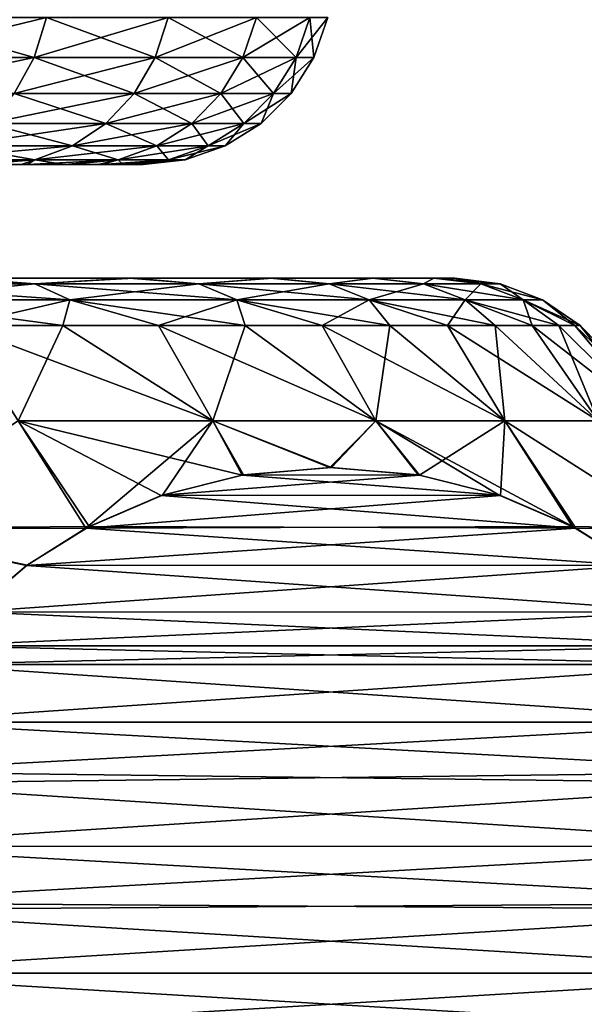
# Model space of a CAD drawing. Header units: metres. Extents: x -106 to 264, y -111 to 81.
# Tile 128 of 256: x 87.85 to 90.83, y 43.67 to 48.87. Entities that reach past the tile are written whole.
import ezdxf

# ---------------------------------------------------------------- set-up
doc = ezdxf.new("R2010")
doc.units = ezdxf.units.M
doc.layers.add('solid_20422013', color=7, linetype='CONTINUOUS')

msp = doc.modelspace()

# ---------------------------------------------------------------- linework, layer by layer
at = {"layer": 'solid_20422013'}
for points in [[(87.11721, 48.665913, -7.32853), (87.178154, 48.87748, -7.370599), (87.988731, 48.87748, -6.02975)], [(87.11721, 48.665913, -7.32853), (87.988731, 48.87748, -6.02975), (87.923157, 48.665913, -5.995334)], [(87.923157, 48.665913, 5.995334), (87.178154, 48.87748, 7.370599), (87.11721, 48.665913, 7.32853)], [(87.923157, 48.665913, 5.995334), (87.988731, 48.87748, 6.02975), (87.178154, 48.87748, 7.370599)], [(87.923157, 48.665913, -5.995334), (87.988731, 48.87748, -6.02975), (88.631767, 48.87748, -4.600973)], [(87.923157, 48.665913, -5.995334), (88.631767, 48.87748, -4.600973), (88.562523, 48.665913, -4.574712)], [(88.562523, 48.665913, 4.574712), (87.988731, 48.87748, 6.02975), (87.923157, 48.665913, 5.995334)], [(88.562523, 48.665913, 4.574712), (88.631767, 48.87748, 4.600973), (87.988731, 48.87748, 6.02975)], [(88.562523, 48.665913, -4.574712), (88.631767, 48.87748, -4.600973), (89.0979, 48.87748, -3.105103)], [(88.562523, 48.665913, -4.574712), (89.0979, 48.87748, -3.105103), (89.025993, 48.665913, -3.087381)], [(89.025993, 48.665913, 3.087381), (88.631767, 48.87748, 4.600973), (88.562523, 48.665913, 4.574712)], [(89.025993, 48.665913, 3.087381), (89.0979, 48.87748, 3.105103), (88.631767, 48.87748, 4.600973)], [(89.025993, 48.665913, -3.087381), (89.0979, 48.87748, -3.105103), (89.380325, 48.87748, -1.563955)], [(89.025993, 48.665913, -3.087381), (89.380325, 48.87748, -1.563955), (89.306808, 48.665913, -1.555028)], [(89.306808, 48.665913, 1.555028), (89.0979, 48.87748, 3.105103), (89.025993, 48.665913, 3.087381)], [(89.306808, 48.665913, 1.555028), (89.380325, 48.87748, 1.563955), (89.0979, 48.87748, 3.105103)], [(89.306808, 48.665913, -1.555028), (89.380325, 48.87748, -1.563955), (89.47493, 48.87748)], [(89.306808, 48.665913, -1.555028), (89.47493, 48.87748), (89.400871, 48.665913)], [(89.400871, 48.665913), (89.380325, 48.87748, 1.563955), (89.306808, 48.665913, 1.555028)], [(89.400871, 48.665913), (89.47493, 48.87748), (89.380325, 48.87748, 1.563955)], [(87.923157, 48.665913, -5.995334), (87.817505, 48.476158, -5.939883), (87.019012, 48.476158, -7.260749)], [(87.11721, 48.665913, -7.32853), (87.923157, 48.665913, -5.995334), (87.019012, 48.476158, -7.260749)], [(87.923157, 48.665913, 5.995334), (87.11721, 48.665913, 7.32853), (87.817505, 48.476158, 5.939883)], [(87.923157, 48.665913, 5.995334), (87.817505, 48.476158, 5.939883), (88.450958, 48.476158, 4.532401)], [(88.562523, 48.665913, -4.574712), (88.450958, 48.476158, -4.532401), (87.817505, 48.476158, -5.939883)], [(87.923157, 48.665913, -5.995334), (88.562523, 48.665913, -4.574712), (87.817505, 48.476158, -5.939883)], [(88.562523, 48.665913, 4.574712), (87.923157, 48.665913, 5.995334), (88.450958, 48.476158, 4.532401)], [(88.562523, 48.665913, 4.574712), (88.450958, 48.476158, 4.532401), (88.910141, 48.476158, 3.058825)], [(89.025993, 48.665913, -3.087381), (88.910141, 48.476158, -3.058825), (88.450958, 48.476158, -4.532401)], [(88.562523, 48.665913, -4.574712), (89.025993, 48.665913, -3.087381), (88.450958, 48.476158, -4.532401)], [(89.025993, 48.665913, 3.087381), (88.562523, 48.665913, 4.574712), (88.910141, 48.476158, 3.058825)], [(89.025993, 48.665913, 3.087381), (88.910141, 48.476158, 3.058825), (89.188362, 48.476158, 1.540646)], [(89.306808, 48.665913, -1.555028), (89.188362, 48.476158, -1.540646), (88.910141, 48.476158, -3.058825)], [(89.025993, 48.665913, -3.087381), (89.306808, 48.665913, -1.555028), (88.910141, 48.476158, -3.058825)], [(89.306808, 48.665913, 1.555028), (89.025993, 48.665913, 3.087381), (89.188362, 48.476158, 1.540646)], [(89.306808, 48.665913, 1.555028), (89.188362, 48.476158, 1.540646), (89.281555, 48.476158)], [(89.400871, 48.665913), (89.281555, 48.476158), (89.188362, 48.476158, -1.540646)], [(89.306808, 48.665913, -1.555028), (89.400871, 48.665913), (89.188362, 48.476158, -1.540646)], [(89.400871, 48.665913), (89.306808, 48.665913, 1.555028), (89.281555, 48.476158)], [(87.817505, 48.476158, 5.939883), (87.677078, 48.317749, 5.866184), (88.302673, 48.317749, 4.476164)], [(88.450958, 48.476158, -4.532401), (88.302673, 48.317749, -4.476164), (87.677078, 48.317749, -5.866184)], [(87.817505, 48.476158, -5.939883), (88.450958, 48.476158, -4.532401), (87.677078, 48.317749, -5.866184)], [(88.450958, 48.476158, 4.532401), (87.817505, 48.476158, 5.939883), (88.302673, 48.317749, 4.476164)], [(88.450958, 48.476158, 4.532401), (88.302673, 48.317749, 4.476164), (88.756165, 48.317749, 3.020873)], [(88.910141, 48.476158, -3.058825), (88.756165, 48.317749, -3.020873), (88.302673, 48.317749, -4.476164)], [(88.450958, 48.476158, -4.532401), (88.910141, 48.476158, -3.058825), (88.302673, 48.317749, -4.476164)], [(88.910141, 48.476158, 3.058825), (88.450958, 48.476158, 4.532401), (88.756165, 48.317749, 3.020873)], [(88.910141, 48.476158, 3.058825), (88.756165, 48.317749, 3.020873), (89.03093, 48.317749, 1.52153)], [(89.188362, 48.476158, -1.540646), (89.03093, 48.317749, -1.52153), (88.756165, 48.317749, -3.020873)], [(88.910141, 48.476158, -3.058825), (89.188362, 48.476158, -1.540646), (88.756165, 48.317749, -3.020873)], [(89.188362, 48.476158, 1.540646), (88.910141, 48.476158, 3.058825), (89.03093, 48.317749, 1.52153)], [(89.188362, 48.476158, 1.540646), (89.03093, 48.317749, 1.52153), (89.122963, 48.317749)], [(89.281555, 48.476158), (89.122963, 48.317749), (89.03093, 48.317749, -1.52153)], [(89.188362, 48.476158, -1.540646), (89.281555, 48.476158), (89.03093, 48.317749, -1.52153)], [(89.281555, 48.476158), (89.188362, 48.476158, 1.540646), (89.122963, 48.317749)], [(87.677078, 48.317749, 5.866184), (87.508942, 48.198643, 5.777938), (88.12513, 48.198643, 4.408829)], [(88.302673, 48.317749, -4.476164), (88.12513, 48.198643, -4.408829), (87.508942, 48.198643, -5.777938)], [(87.677078, 48.317749, -5.866184), (88.302673, 48.317749, -4.476164), (87.508942, 48.198643, -5.777938)], [(88.302673, 48.317749, 4.476164), (87.677078, 48.317749, 5.866184), (88.12513, 48.198643, 4.408829)], [(88.302673, 48.317749, 4.476164), (88.12513, 48.198643, 4.408829), (88.571793, 48.198643, 2.97543)], [(88.756165, 48.317749, -3.020873), (88.571793, 48.198643, -2.97543), (88.12513, 48.198643, -4.408829)], [(88.302673, 48.317749, -4.476164), (88.756165, 48.317749, -3.020873), (88.12513, 48.198643, -4.408829)], [(88.756165, 48.317749, 3.020873), (88.302673, 48.317749, 4.476164), (88.571793, 48.198643, 2.97543)], [(88.756165, 48.317749, 3.020873), (88.571793, 48.198643, 2.97543), (88.842422, 48.198643, 1.498642)], [(89.03093, 48.317749, -1.52153), (88.842422, 48.198643, -1.498642), (88.571793, 48.198643, -2.97543)], [(88.756165, 48.317749, -3.020873), (89.03093, 48.317749, -1.52153), (88.571793, 48.198643, -2.97543)], [(89.03093, 48.317749, 1.52153), (88.756165, 48.317749, 3.020873), (88.842422, 48.198643, 1.498642)], [(89.03093, 48.317749, 1.52153), (88.842422, 48.198643, 1.498642), (88.933075, 48.198643)], [(89.122963, 48.317749), (88.933075, 48.198643), (88.842422, 48.198643, -1.498642)], [(89.03093, 48.317749, -1.52153), (89.122963, 48.317749), (88.842422, 48.198643, -1.498642)], [(89.122963, 48.317749), (89.03093, 48.317749, 1.52153), (88.933075, 48.198643)], [(87.508942, 48.198643, 5.777938), (87.321533, 48.124825, 5.67958), (87.927231, 48.124825, 4.333778)], [(88.12513, 48.198643, -4.408829), (87.927231, 48.124825, -4.333778), (87.321533, 48.124825, -5.67958)], [(87.508942, 48.198643, -5.777938), (88.12513, 48.198643, -4.408829), (87.321533, 48.124825, -5.67958)], [(88.12513, 48.198643, 4.408829), (87.508942, 48.198643, 5.777938), (87.927231, 48.124825, 4.333778)], [(88.12513, 48.198643, 4.408829), (87.927231, 48.124825, 4.333778), (88.366295, 48.124825, 2.924779)], [(88.571793, 48.198643, -2.97543), (88.366295, 48.124825, -2.924779), (87.927231, 48.124825, -4.333778)], [(88.12513, 48.198643, -4.408829), (88.571793, 48.198643, -2.97543), (87.927231, 48.124825, -4.333778)], [(88.571793, 48.198643, 2.97543), (88.12513, 48.198643, 4.408829), (88.366295, 48.124825, 2.924779)], [(88.571793, 48.198643, 2.97543), (88.366295, 48.124825, 2.924779), (88.632317, 48.124825, 1.47313)], [(88.842422, 48.198643, -1.498642), (88.632317, 48.124825, -1.47313), (88.366295, 48.124825, -2.924779)], [(88.571793, 48.198643, -2.97543), (88.842422, 48.198643, -1.498642), (88.366295, 48.124825, -2.924779)], [(88.842422, 48.198643, 1.498642), (88.571793, 48.198643, 2.97543), (88.632317, 48.124825, 1.47313)], [(88.842422, 48.198643, 1.498642), (88.632317, 48.124825, 1.47313), (88.721428, 48.124825)], [(88.933075, 48.198643), (88.721428, 48.124825), (88.632317, 48.124825, -1.47313)], [(88.842422, 48.198643, -1.498642), (88.933075, 48.198643), (88.632317, 48.124825, -1.47313)], [(88.933075, 48.198643), (88.842422, 48.198643, 1.498642), (88.721428, 48.124825)], [(87.927231, 48.124825, -4.333778), (87.613075, 48.099998, -4.523924), (87.293648, 48.099998, -5.242115)], [(87.321533, 48.124825, -5.67958), (87.927231, 48.124825, -4.333778), (87.293648, 48.099998, -5.242115)], [(87.927231, 48.124825, 4.333778), (87.321533, 48.124825, 5.67958), (87.5756, 48.099998, 4.613967)], [(87.927231, 48.124825, 4.333778), (87.5756, 48.099998, 4.613967), (87.854584, 48.099998, 3.879293)], [(87.927231, 48.124825, -4.333778), (87.88575, 48.099998, -3.787179), (87.613075, 48.099998, -4.523924)], [(87.927231, 48.124825, 4.333778), (87.854584, 48.099998, 3.879293), (88.083214, 48.099998, 3.134906)], [(88.366295, 48.124825, -2.924779), (88.108154, 48.099998, -3.04122), (87.88575, 48.099998, -3.787179)], [(87.927231, 48.124825, -4.333778), (88.366295, 48.124825, -2.924779), (87.88575, 48.099998, -3.787179)], [(88.366295, 48.124825, 2.924779), (87.927231, 48.124825, 4.333778), (88.083214, 48.099998, 3.134906)], [(88.366295, 48.124825, 2.924779), (88.083214, 48.099998, 3.134906), (88.261375, 48.099998, 2.377588)], [(88.366295, 48.124825, -2.924779), (88.280251, 48.099998, -2.282964), (88.108154, 48.099998, -3.04122)], [(88.366295, 48.124825, 2.924779), (88.261375, 48.099998, 2.377588), (88.390984, 48.099998, 1.604072)], [(88.632317, 48.124825, -1.47313), (88.40361, 48.099998, -1.509287), (88.280251, 48.099998, -2.282964)], [(88.366295, 48.124825, -2.924779), (88.632317, 48.124825, -1.47313), (88.280251, 48.099998, -2.282964)], [(88.632317, 48.124825, 1.47313), (88.366295, 48.124825, 2.924779), (88.390984, 48.099998, 1.604072)], [(88.632317, 48.124825, 1.47313), (88.390984, 48.099998, 1.604072), (88.470871, 48.099998, 0.824049)], [(88.721428, 48.124825), (88.49984, 48.099998, 0.04721), (88.40361, 48.099998, -1.509287)], [(88.632317, 48.124825, -1.47313), (88.721428, 48.124825), (88.40361, 48.099998, -1.509287)], [(88.632317, 48.124825, 1.47313), (88.470871, 48.099998, 0.824049), (88.49984, 48.099998, 0.04721)], [(88.721428, 48.124825), (88.632317, 48.124825, 1.47313), (88.49984, 48.099998, 0.04721)], [(84.047455, 48.099998, -4.167731), (87.613075, 48.099998, -4.523924), (87.88575, 48.099998, -3.787179)], [(84.328812, 48.099998, -3.609987), (84.047455, 48.099998, -4.167731), (87.88575, 48.099998, -3.787179)], [(84.328812, 48.099998, -3.609987), (87.88575, 48.099998, -3.787179), (88.108154, 48.099998, -3.04122)], [(84.570618, 48.099998, -3.03357), (84.328812, 48.099998, -3.609987), (88.108154, 48.099998, -3.04122)], [(88.083214, 48.099998, 3.134906), (84.338463, 48.099998, 3.590037), (84.771233, 48.099998, 2.437751)], [(87.854584, 48.099998, 3.879293), (87.5756, 48.099998, 4.613967), (84.338463, 48.099998, 3.590037)], [(88.083214, 48.099998, 3.134906), (87.854584, 48.099998, 3.879293), (84.338463, 48.099998, 3.590037)], [(84.570618, 48.099998, -3.03357), (88.108154, 48.099998, -3.04122), (88.280251, 48.099998, -2.282964)], [(84.768242, 48.099998, -2.447891), (84.570618, 48.099998, -3.03357), (88.280251, 48.099998, -2.282964)], [(84.920891, 48.099998, -1.854517), (84.768242, 48.099998, -2.447891), (88.280251, 48.099998, -2.282964)], [(88.261375, 48.099998, 2.377588), (84.771233, 48.099998, 2.437751), (84.921906, 48.099998, 1.84779)], [(88.261375, 48.099998, 2.377588), (88.083214, 48.099998, 3.134906), (84.771233, 48.099998, 2.437751)], [(84.920891, 48.099998, -1.854517), (88.280251, 48.099998, -2.282964), (88.40361, 48.099998, -1.509287)], [(85.030907, 48.099998, -1.248744), (84.920891, 48.099998, -1.854517), (88.40361, 48.099998, -1.509287)], [(88.390984, 48.099998, 1.604072), (84.921906, 48.099998, 1.84779), (85.030754, 48.099998, 1.244845)], [(88.390984, 48.099998, 1.604072), (88.261375, 48.099998, 2.377588), (84.921906, 48.099998, 1.84779)], [(88.470871, 48.099998, 0.824049), (85.030754, 48.099998, 1.244845), (85.097786, 48.099998, 0.628915)], [(88.470871, 48.099998, 0.824049), (88.390984, 48.099998, 1.604072), (85.030754, 48.099998, 1.244845)], [(85.030907, 48.099998, -1.248744), (88.40361, 48.099998, -1.509287), (88.49984, 48.099998, 0.04721)], [(85.098274, 48.099998, -0.630571), (85.030907, 48.099998, -1.248744), (88.49984, 48.099998, 0.04721)], [(88.49984, 48.099998, 0.04721), (85.097786, 48.099998, 0.628915), (85.123001, 48.099998)], [(88.49984, 48.099998, 0.04721), (88.470871, 48.099998, 0.824049), (85.097786, 48.099998, 0.628915)], [(85.098274, 48.099998, -0.630571), (88.49984, 48.099998, 0.04721), (85.123001, 48.099998)], [(87.49369, 47.5, -8.080476), (87.92659, 47.471123, -7.887204), (86.892578, 47.471123, -9.20702)], [(86.892578, 47.471123, 9.20702), (87.92659, 47.471123, 7.887204), (87.530716, 47.5, 8.030489)], [(87.49369, 47.5, -8.080476), (88.427277, 47.5, -6.628619), (87.92659, 47.471123, -7.887204)], [(87.650009, 47.5), (88.427277, 47.5, -6.628619), (87.49369, 47.5, -8.080476)], [(87.92659, 47.471123, 7.887204), (88.448807, 47.5, 6.589761), (87.530716, 47.5, 8.030489)], [(87.550621, 47.5, 1.472675), (87.530716, 47.5, 8.030489), (88.448807, 47.5, 6.589761)], [(87.550621, 47.5, 1.472675), (88.448807, 47.5, 6.589761), (87.650009, 47.5)], [(87.650009, 47.5), (88.448807, 47.5, 6.589761), (88.427277, 47.5, -6.628619)], [(88.427277, 47.5, -6.628619), (88.793968, 47.471123, -6.452374), (87.92659, 47.471123, -7.887204)], [(87.92659, 47.471123, 7.887204), (88.793968, 47.471123, 6.452374), (88.448807, 47.5, 6.589761)], [(88.427277, 47.5, -6.628619), (89.171249, 47.5, -5.058174), (88.793968, 47.471123, -6.452374)], [(88.448807, 47.5, 6.589761), (89.171249, 47.5, -5.058174), (88.427277, 47.5, -6.628619)], [(89.181595, 47.5, 5.033651), (89.171249, 47.5, -5.058174), (88.448807, 47.5, 6.589761)], [(88.793968, 47.471123, 6.452374), (89.181595, 47.5, 5.033651), (88.448807, 47.5, 6.589761)], [(89.171249, 47.5, -5.058174), (89.482086, 47.471123, -4.923454), (88.793968, 47.471123, -6.452374)], [(88.793968, 47.471123, 6.452374), (89.482086, 47.471123, 4.923454), (89.181595, 47.5, 5.033651)], [(89.171249, 47.5, -5.058174), (89.711418, 47.5, -3.415683), (89.482086, 47.471123, -4.923454)], [(89.181595, 47.5, 5.033651), (89.711418, 47.5, -3.415683), (89.171249, 47.5, -5.058174)], [(89.714371, 47.5, 3.403817), (89.711418, 47.5, -3.415683), (89.181595, 47.5, 5.033651)], [(89.482086, 47.471123, 4.923454), (89.714371, 47.5, 3.403817), (89.181595, 47.5, 5.033651)], [(89.711418, 47.5, -3.415683), (89.980888, 47.471123, -3.32274), (89.482086, 47.471123, -4.923454)], [(89.482086, 47.471123, 4.923454), (89.980888, 47.471123, 3.32274), (89.714371, 47.5, 3.403817)], [(89.711418, 47.5, -3.415683), (90.03437, 47.5, -1.734274), (89.980888, 47.471123, -3.32274)], [(90.033897, 47.5, 1.730124), (90.03437, 47.5, -1.734274), (89.711418, 47.5, -3.415683)], [(90.033897, 47.5, 1.730124), (89.711418, 47.5, -3.415683), (89.714371, 47.5, 3.403817)], [(89.980888, 47.471123, 3.32274), (90.033897, 47.5, 1.730124), (89.714371, 47.5, 3.403817)], [(90.03437, 47.5, -1.734274), (90.283104, 47.471123, -1.673572), (89.980888, 47.471123, -3.32274)], [(89.980888, 47.471123, 3.32274), (90.283104, 47.471123, 1.673572), (90.033897, 47.5, 1.730124)], [(90.033897, 47.5, 1.730124), (90.384338, 47.471123), (90.145752, 47.5)], [(90.283104, 47.471123, 1.673572), (90.384338, 47.471123), (90.033897, 47.5, 1.730124)], [(90.033897, 47.5, 1.730124), (90.145752, 47.5), (90.03437, 47.5, -1.734274)], [(90.03437, 47.5, -1.734274), (90.145752, 47.5), (90.283104, 47.471123, -1.673572)], [(90.145752, 47.5), (90.384338, 47.471123), (90.283104, 47.471123, -1.673572)], [(87.061005, 47.38604, -9.356236), (86.892578, 47.471123, -9.20702), (87.92659, 47.471123, -7.887204)], [(88.111778, 47.38604, 8.01503), (87.92659, 47.471123, 7.887204), (86.892578, 47.471123, 9.20702)], [(87.061005, 47.38604, 9.356236), (88.111778, 47.38604, 8.01503), (86.892578, 47.471123, 9.20702)], [(88.111778, 47.38604, -8.01503), (87.061005, 47.38604, -9.356236), (87.92659, 47.471123, -7.887204)], [(88.111778, 47.38604, -8.01503), (87.92659, 47.471123, -7.887204), (88.793968, 47.471123, -6.452374)], [(88.993217, 47.38604, 6.556947), (88.793968, 47.471123, 6.452374), (87.92659, 47.471123, 7.887204)], [(88.111778, 47.38604, 8.01503), (88.993217, 47.38604, 6.556947), (87.92659, 47.471123, 7.887204)], [(88.993217, 47.38604, -6.556947), (88.111778, 47.38604, -8.01503), (88.793968, 47.471123, -6.452374)], [(88.993217, 47.38604, -6.556947), (88.793968, 47.471123, -6.452374), (89.482086, 47.471123, -4.923454)], [(89.692482, 47.38604, 5.003248), (89.482086, 47.471123, 4.923454), (88.793968, 47.471123, 6.452374)], [(88.993217, 47.38604, 6.556947), (89.692482, 47.38604, 5.003248), (88.793968, 47.471123, 6.452374)], [(89.692482, 47.38604, -5.003248), (88.993217, 47.38604, -6.556947), (89.482086, 47.471123, -4.923454)], [(89.692482, 47.38604, -5.003248), (89.482086, 47.471123, -4.923454), (89.980888, 47.471123, -3.32274)], [(90.199371, 47.38604, 3.376591), (89.980888, 47.471123, 3.32274), (89.482086, 47.471123, 4.923454)], [(89.692482, 47.38604, 5.003248), (90.199371, 47.38604, 3.376591), (89.482086, 47.471123, 4.923454)], [(90.199371, 47.38604, -3.376591), (89.692482, 47.38604, -5.003248), (89.980888, 47.471123, -3.32274)], [(90.199371, 47.38604, -3.376591), (89.980888, 47.471123, -3.32274), (90.283104, 47.471123, -1.673572)], [(90.506485, 47.38604, 1.700695), (90.283104, 47.471123, 1.673572), (89.980888, 47.471123, 3.32274)], [(90.199371, 47.38604, 3.376591), (90.506485, 47.38604, 1.700695), (89.980888, 47.471123, 3.32274)], [(90.506485, 47.38604, -1.700695), (90.199371, 47.38604, -3.376591), (90.283104, 47.471123, -1.673572)], [(90.506485, 47.38604, -1.700695), (90.283104, 47.471123, -1.673572), (90.384338, 47.471123)], [(90.283104, 47.471123, 1.673572), (90.60936, 47.38604), (90.384338, 47.471123)], [(90.506485, 47.38604, 1.700695), (90.60936, 47.38604), (90.283104, 47.471123, 1.673572)], [(90.60936, 47.38604), (90.506485, 47.38604, -1.700695), (90.384338, 47.471123)], [(87.061005, 47.38604, 9.356236), (87.52388, 47.25, 9.119745), (88.07476, 47.25, 8.409554)], [(87.061005, 47.38604, 9.356236), (88.07476, 47.25, 8.409554), (88.111778, 47.38604, 8.01503)], [(88.111778, 47.38604, -8.01503), (87.52388, 47.25, -9.119745), (87.061005, 47.38604, -9.356236)], [(88.111778, 47.38604, -8.01503), (88.07476, 47.25, -8.409554), (87.52388, 47.25, -9.119745)], [(88.111778, 47.38604, 8.01503), (88.07476, 47.25, 8.409554), (88.579956, 47.25, 7.666175)], [(88.111778, 47.38604, -8.01503), (88.579956, 47.25, -7.666175), (88.07476, 47.25, -8.409554)], [(88.111778, 47.38604, 8.01503), (88.579956, 47.25, 7.666175), (89.037483, 47.25, 6.892541)], [(88.111778, 47.38604, 8.01503), (89.037483, 47.25, 6.892541), (88.993217, 47.38604, 6.556947)], [(88.993217, 47.38604, -6.556947), (88.579956, 47.25, -7.666175), (88.111778, 47.38604, -8.01503)], [(88.993217, 47.38604, -6.556947), (89.037483, 47.25, -6.892541), (88.579956, 47.25, -7.666175)], [(88.993217, 47.38604, 6.556947), (89.037483, 47.25, 6.892541), (89.445534, 47.25, 6.091705)], [(88.993217, 47.38604, 6.556947), (89.445534, 47.25, 6.091705), (89.80249, 47.25, 5.266828)], [(88.993217, 47.38604, 6.556947), (89.80249, 47.25, 5.266828), (89.692482, 47.38604, 5.003248)], [(88.993217, 47.38604, -6.556947), (89.445534, 47.25, -6.091705), (89.037483, 47.25, -6.892541)], [(89.692482, 47.38604, -5.003248), (89.445534, 47.25, -6.091705), (88.993217, 47.38604, -6.556947)], [(89.692482, 47.38604, -5.003248), (89.80249, 47.25, -5.266828), (89.445534, 47.25, -6.091705)], [(89.692482, 47.38604, 5.003248), (89.80249, 47.25, 5.266828), (90.106949, 47.25, 4.421165)], [(89.692482, 47.38604, 5.003248), (90.106949, 47.25, 4.421165), (90.357704, 47.25, 3.558053)], [(89.692482, 47.38604, 5.003248), (90.357704, 47.25, 3.558053), (90.199371, 47.38604, 3.376591)], [(89.692482, 47.38604, -5.003248), (90.106949, 47.25, -4.421165), (89.80249, 47.25, -5.266828)], [(90.199371, 47.38604, -3.376591), (90.106949, 47.25, -4.421165), (89.692482, 47.38604, -5.003248)], [(90.199371, 47.38604, -3.376591), (90.357704, 47.25, -3.558053), (90.106949, 47.25, -4.421165)], [(90.199371, 47.38604, 3.376591), (90.357704, 47.25, 3.558053), (90.553772, 47.25, 2.6809)], [(90.199371, 47.38604, 3.376591), (90.553772, 47.25, 2.6809), (90.694374, 47.25, 1.793166)], [(90.199371, 47.38604, 3.376591), (90.694374, 47.25, 1.793166), (90.506485, 47.38604, 1.700695)], [(90.199371, 47.38604, -3.376591), (90.553772, 47.25, -2.6809), (90.357704, 47.25, -3.558053)], [(90.506485, 47.38604, -1.700695), (90.553772, 47.25, -2.6809), (90.199371, 47.38604, -3.376591)], [(90.506485, 47.38604, 1.700695), (90.694374, 47.25, 1.793166), (90.778954, 47.25, 0.898356)], [(90.506485, 47.38604, 1.700695), (90.778954, 47.25, 0.898356), (90.80719, 47.25)], [(90.506485, 47.38604, 1.700695), (90.80719, 47.25), (90.60936, 47.38604)], [(90.506485, 47.38604, -1.700695), (90.778954, 47.25, -0.898356), (90.694374, 47.25, -1.793166)], [(90.60936, 47.38604), (90.778954, 47.25, -0.898356), (90.506485, 47.38604, -1.700695)], [(90.506485, 47.38604, -1.700695), (90.694374, 47.25, -1.793166), (90.553772, 47.25, -2.6809)], [(90.60936, 47.38604), (90.80719, 47.25), (90.778954, 47.25, -0.898356)], [(87.52388, 47.25, 9.119745), (87.839363, 46.746708, 9.514853), (88.867294, 46.746708, 8.134098)], [(88.07476, 47.25, 8.409554), (87.52388, 47.25, 9.119745), (88.867294, 46.746708, 8.134098)], [(87.52388, 47.25, -9.119745), (88.07476, 47.25, -8.409554), (87.839363, 46.746708, -9.514853)], [(88.07476, 47.25, -8.409554), (88.867294, 46.746708, -8.134098), (87.839363, 46.746708, -9.514853)], [(88.579956, 47.25, 7.666175), (88.07476, 47.25, 8.409554), (88.867294, 46.746708, 8.134098)], [(88.07476, 47.25, -8.409554), (88.579956, 47.25, -7.666175), (88.867294, 46.746708, -8.134098)], [(88.579956, 47.25, 7.666175), (88.867294, 46.746708, 8.134098), (89.727982, 46.746708, 6.643343)], [(89.037483, 47.25, 6.892541), (88.579956, 47.25, 7.666175), (89.727982, 46.746708, 6.643343)], [(88.579956, 47.25, -7.666175), (89.037483, 47.25, -6.892541), (88.867294, 46.746708, -8.134098)], [(89.037483, 47.25, -6.892541), (89.727982, 46.746708, -6.643343), (88.867294, 46.746708, -8.134098)], [(89.445534, 47.25, 6.091705), (89.037483, 47.25, 6.892541), (89.727982, 46.746708, 6.643343)], [(89.037483, 47.25, -6.892541), (89.445534, 47.25, -6.091705), (89.727982, 46.746708, -6.643343)], [(89.445534, 47.25, 6.091705), (89.727982, 46.746708, 6.643343), (90.409782, 46.746708, 5.062748)], [(89.80249, 47.25, 5.266828), (89.445534, 47.25, 6.091705), (90.409782, 46.746708, 5.062748)], [(89.445534, 47.25, -6.091705), (89.80249, 47.25, -5.266828), (89.727982, 46.746708, -6.643343)], [(89.80249, 47.25, -5.266828), (90.409782, 46.746708, -5.062748), (89.727982, 46.746708, -6.643343)], [(90.106949, 47.25, 4.421165), (89.80249, 47.25, 5.266828), (90.409782, 46.746708, 5.062748)], [(89.80249, 47.25, -5.266828), (90.106949, 47.25, -4.421165), (90.409782, 46.746708, -5.062748)], [(90.106949, 47.25, 4.421165), (90.409782, 46.746708, 5.062748), (90.903481, 46.746708, 3.413688)], [(90.357704, 47.25, 3.558053), (90.106949, 47.25, 4.421165), (90.903481, 46.746708, 3.413688)], [(90.106949, 47.25, -4.421165), (90.357704, 47.25, -3.558053), (90.409782, 46.746708, -5.062748)], [(90.553772, 47.25, 2.6809), (90.357704, 47.25, 3.558053), (90.903481, 46.746708, 3.413688)], [(90.357704, 47.25, -3.558053), (90.903481, 46.746708, -3.413688), (90.409782, 46.746708, -5.062748)], [(90.357704, 47.25, -3.558053), (90.553772, 47.25, -2.6809), (90.903481, 46.746708, -3.413688)], [(90.553772, 47.25, 2.6809), (90.903481, 46.746708, 3.413688), (91.202393, 46.746708, 1.718464)], [(90.694374, 47.25, 1.793166), (90.553772, 47.25, 2.6809), (91.202393, 46.746708, 1.718464)], [(90.553772, 47.25, -2.6809), (90.694374, 47.25, -1.793166), (90.903481, 46.746708, -3.413688)], [(90.778954, 47.25, 0.898356), (90.694374, 47.25, 1.793166), (91.202393, 46.746708, 1.718464)], [(90.694374, 47.25, -1.793166), (91.202393, 46.746708, -1.718464), (90.903481, 46.746708, -3.413688)], [(90.694374, 47.25, -1.793166), (90.778954, 47.25, -0.898356), (91.202393, 46.746708, -1.718464)], [(90.778954, 47.25, 0.898356), (91.202393, 46.746708, 1.718464), (91.302483, 46.746708)], [(90.80719, 47.25), (90.778954, 47.25, 0.898356), (91.302483, 46.746708)], [(90.778954, 47.25, -0.898356), (90.80719, 47.25), (91.202393, 46.746708, -1.718464)], [(91.202393, 46.746708, -1.718464), (90.80719, 47.25), (91.302483, 46.746708)], [(86.973465, 46.178066, 11.046512), (88.214294, 46.188915, 9.71024), (87.839363, 46.746708, 9.514853)], [(87.839363, 46.746708, -9.514853), (88.196152, 46.179077, -9.741673), (86.974899, 46.178066, -11.045157)], [(89.021805, 46.460167, 8.311593), (88.867294, 46.746708, 8.134098), (87.839363, 46.746708, 9.514853)], [(88.593681, 46.351624, 9.053125), (89.021805, 46.460167, 8.311593), (87.839363, 46.746708, 9.514853)], [(88.214294, 46.188915, 9.71024), (88.593681, 46.351624, 9.053125), (87.839363, 46.746708, 9.514853)], [(87.839363, 46.746708, -9.514853), (88.867294, 46.746708, -8.134098), (88.196152, 46.179077, -9.741673)], [(88.867294, 46.746708, -8.134098), (88.600983, 46.354256, -9.040487), (88.196152, 46.179077, -9.741673)], [(88.867294, 46.746708, -8.134098), (89.028374, 46.461201, -8.300219), (88.600983, 46.354256, -9.040487)], [(89.485985, 46.499996, 7.507617), (89.727982, 46.746708, 6.643343), (88.867294, 46.746708, 8.134098)], [(89.021805, 46.460167, 8.311593), (89.485985, 46.499996, 7.507617), (88.867294, 46.746708, 8.134098)], [(88.867294, 46.746708, -8.134098), (89.494781, 46.499996, -7.492382), (89.028374, 46.461201, -8.300219)], [(88.867294, 46.746708, -8.134098), (89.727982, 46.746708, -6.643343), (89.494781, 46.499996, -7.492382)], [(89.485985, 46.499996, 7.507617), (89.952385, 46.461201, 6.699781), (89.727982, 46.746708, 6.643343)], [(89.727982, 46.746708, -6.643343), (89.958954, 46.460167, -6.688406), (89.494781, 46.499996, -7.492382)], [(90.784615, 46.179077, 5.258327), (90.409782, 46.746708, 5.062748), (89.727982, 46.746708, 6.643343)], [(90.379784, 46.354256, 5.959512), (90.784615, 46.179077, 5.258327), (89.727982, 46.746708, 6.643343)], [(89.952385, 46.461201, 6.699781), (90.379784, 46.354256, 5.959512), (89.727982, 46.746708, 6.643343)], [(89.727982, 46.746708, -6.643343), (90.409782, 46.746708, -5.062748), (89.958954, 46.460167, -6.688406)], [(90.409782, 46.746708, -5.062748), (90.387077, 46.351624, -5.946875), (89.958954, 46.460167, -6.688406)], [(90.409782, 46.746708, -5.062748), (90.766464, 46.188915, -5.289759), (90.387077, 46.351624, -5.946875)], [(91.30291, 46.178066, 3.548629), (90.903481, 46.746708, 3.413688), (90.409782, 46.746708, 5.062748)], [(90.784615, 46.179077, 5.258327), (91.30291, 46.178066, 3.548629), (90.409782, 46.746708, 5.062748)], [(90.409782, 46.746708, -5.062748), (91.303215, 46.178066, -3.547353), (90.766464, 46.188915, -5.289759)], [(90.409782, 46.746708, -5.062748), (90.903481, 46.746708, -3.413688), (91.303215, 46.178066, -3.547353)], [(89.021805, 46.460167, 8.311593), (89.952385, 46.461201, 6.699781), (89.485985, 46.499996, 7.507617)], [(89.958954, 46.460167, -6.688406), (89.028374, 46.461201, -8.300219), (89.494781, 46.499996, -7.492382)], [(88.593681, 46.351624, 9.053125), (90.379784, 46.354256, 5.959512), (89.021805, 46.460167, 8.311593)], [(89.958954, 46.460167, -6.688406), (88.600983, 46.354256, -9.040487), (89.028374, 46.461201, -8.300219)], [(90.387077, 46.351624, -5.946875), (88.600983, 46.354256, -9.040487), (89.958954, 46.460167, -6.688406)], [(89.021805, 46.460167, 8.311593), (90.379784, 46.354256, 5.959512), (89.952385, 46.461201, 6.699781)], [(90.387077, 46.351624, -5.946875), (88.196152, 46.179077, -9.741673), (88.600983, 46.354256, -9.040487)], [(90.766464, 46.188915, -5.289759), (88.196152, 46.179077, -9.741673), (90.387077, 46.351624, -5.946875)], [(88.214294, 46.188915, 9.71024), (90.784615, 46.179077, 5.258327), (88.593681, 46.351624, 9.053125)], [(88.593681, 46.351624, 9.053125), (90.784615, 46.179077, 5.258327), (90.379784, 46.354256, 5.959512)], [(87.882935, 45.981903, 10.284185), (88.214294, 46.188915, 9.71024), (86.973465, 46.178066, 11.046512)], [(87.882935, 45.981903, 10.284185), (90.784615, 46.179077, 5.258327), (88.214294, 46.188915, 9.71024)], [(91.097832, 45.981903, -4.715814), (88.196152, 46.179077, -9.741673), (90.766464, 46.188915, -5.289759)], [(91.097832, 45.981903, -4.715814), (90.766464, 46.188915, -5.289759), (91.303215, 46.178066, -3.547353)], [(87.594513, 45.736874, 10.783743), (87.882935, 45.981903, 10.284185), (86.973465, 46.178066, 11.046512)], [(87.885941, 45.984116, -10.278977), (86.974899, 46.178066, -11.045157), (88.196152, 46.179077, -9.741673)], [(87.885941, 45.984116, -10.278977), (87.595886, 45.738232, -10.781361), (86.974899, 46.178066, -11.045157)], [(87.882935, 45.981903, 10.284185), (91.094826, 45.984116, 4.721022), (90.784615, 46.179077, 5.258327)], [(91.097832, 45.981903, -4.715814), (87.885941, 45.984116, -10.278977), (88.196152, 46.179077, -9.741673)], [(91.094826, 45.984116, 4.721022), (91.30291, 46.178066, 3.548629), (90.784615, 46.179077, 5.258327)], [(87.594513, 45.736874, 10.783743), (91.384872, 45.738232, 4.218639), (87.882935, 45.981903, 10.284185)], [(91.097832, 45.981903, -4.715814), (87.595886, 45.738232, -10.781361), (87.885941, 45.984116, -10.278977)], [(91.386253, 45.736874, -4.216257), (87.595886, 45.738232, -10.781361), (91.097832, 45.981903, -4.715814)], [(87.882935, 45.981903, 10.284185), (91.384872, 45.738232, 4.218639), (91.094826, 45.984116, 4.721022)], [(91.552589, 45.558136, -3.928147), (87.428146, 45.558102, -11.071895), (87.595886, 45.738232, -10.781361)], [(87.428169, 45.558136, 11.071854), (91.552612, 45.558102, 3.928105), (91.384872, 45.738232, 4.218639)], [(87.428169, 45.558136, 11.071854), (91.384872, 45.738232, 4.218639), (87.594513, 45.736874, 10.783743)], [(91.552589, 45.558136, -3.928147), (87.595886, 45.738232, -10.781361), (91.386253, 45.736874, -4.216257)], [(87.347717, 45.45929, 11.211202), (91.552612, 45.558102, 3.928105), (87.428169, 45.558136, 11.071854)], [(87.347717, 45.45929, 11.211202), (91.632614, 45.459846, 3.78955), (91.552612, 45.558102, 3.928105)], [(91.633041, 45.45929, -3.788798), (87.348152, 45.459846, -11.21045), (87.428146, 45.558102, -11.071895)], [(91.633041, 45.45929, -3.788798), (87.428146, 45.558102, -11.071895), (91.552589, 45.558136, -3.928147)], [(87.141754, 45.154343, 11.567944), (91.838989, 45.154411, 3.432092), (87.347717, 45.45929, 11.211202)], [(91.633041, 45.45929, -3.788798), (87.141769, 45.154411, -11.567908), (87.348152, 45.459846, -11.21045)], [(91.839012, 45.154343, -3.432056), (87.141769, 45.154411, -11.567908), (91.633041, 45.45929, -3.788798)], [(87.347717, 45.45929, 11.211202), (91.838989, 45.154411, 3.432092), (91.632614, 45.459846, 3.78955)], [(91.975426, 44.893204, -3.195774), (86.977463, 44.830616, -11.852508), (87.141769, 45.154411, -11.567908)], [(87.005333, 44.893204, 11.804227), (92.003304, 44.830616, 3.147492), (91.838989, 45.154411, 3.432092)], [(87.005333, 44.893204, 11.804227), (91.838989, 45.154411, 3.432092), (87.141754, 45.154343, 11.567944)], [(91.975426, 44.893204, -3.195774), (87.141769, 45.154411, -11.567908), (91.839012, 45.154343, -3.432056)], [(86.855446, 44.501011, 12.063847), (92.003304, 44.830616, 3.147492), (87.005333, 44.893204, 11.804227)], [(92.12532, 44.501011, -2.936154), (86.977463, 44.830616, -11.852508), (91.975426, 44.893204, -3.195774)], [(92.12532, 44.501011, -2.936154), (86.854607, 44.498322, -12.065298), (86.977463, 44.830616, -11.852508)], [(86.855446, 44.501011, 12.063847), (92.12616, 44.498322, 2.934702), (92.003304, 44.830616, 3.147492)], [(92.202469, 44.20155, -2.802532), (86.770607, 44.163624, -12.210791), (86.854607, 44.498322, -12.065298)], [(86.778297, 44.20155, 12.197468), (92.12616, 44.498322, 2.934702), (86.855446, 44.501011, 12.063847)], [(86.778297, 44.20155, 12.197468), (92.210159, 44.163624, 2.789209), (92.12616, 44.498322, 2.934702)], [(92.202469, 44.20155, -2.802532), (86.854607, 44.498322, -12.065298), (92.12532, 44.501011, -2.936154)], [(86.722069, 43.830063, 12.294862), (92.210159, 44.163624, 2.789209), (86.778297, 44.20155, 12.197468)], [(86.722069, 43.830063, 12.294862), (92.258682, 43.830002, 2.705161), (92.210159, 44.163624, 2.789209)], [(92.258698, 43.830063, -2.705138), (86.722076, 43.830002, -12.294839), (86.770607, 44.163624, -12.210791)], [(92.258698, 43.830063, -2.705138), (86.770607, 44.163624, -12.210791), (92.202469, 44.20155, -2.802532)], [(86.706497, 43.5, 12.321825), (92.258682, 43.830002, 2.705161), (86.722069, 43.830063, 12.294862)], [(86.706497, 43.5, 12.321825), (92.274261, 43.5, 2.678175), (92.258682, 43.830002, 2.705161)], [(92.274261, 43.5, -2.678175), (86.706497, 43.5, -12.321825), (86.722076, 43.830002, -12.294839)], [(92.274261, 43.5, -2.678175), (86.722076, 43.830002, -12.294839), (92.258698, 43.830063, -2.705138)]]:
    msp.add_3dface(points, dxfattribs=at)

doc.saveas('drawing.dxf')
